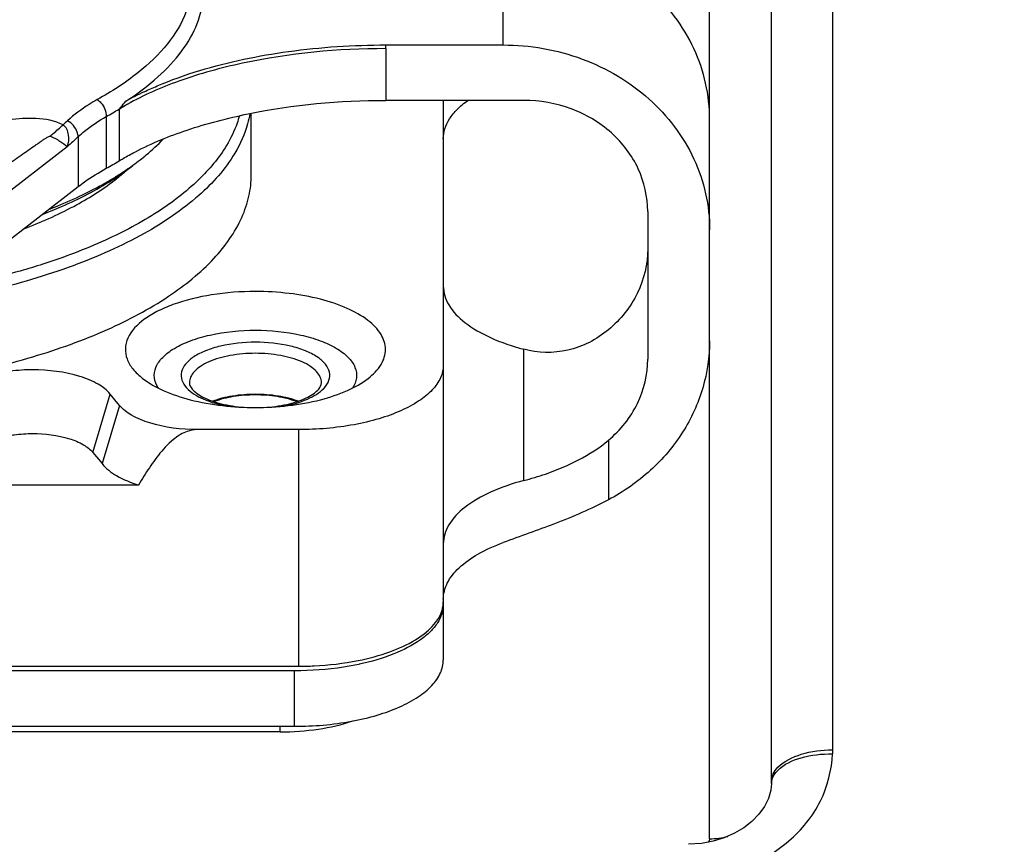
# Model space of a CAD drawing. Header units: millimetres. Extents: x 0 to 420, y 0 to 297.
# Tile 84 of 105: x 201.38 to 208.53, y 230.87 to 236.86. Entities that reach past the tile are written whole.
import ezdxf

# ---------------------------------------------------------------- set-up
doc = ezdxf.new("R2010")
doc.units = ezdxf.units.MM
doc.header["$LTSCALE"] = 23.1
doc.layers.get('0').update_dxf_attribs({"linetype": 'CONTINUOUS'})
doc.layers.add('DIM_PILOTEES', color=7, linetype='CONTINUOUS')
doc.styles.get("Standard").update_dxf_attribs({"font": 'txt', "width": 0.7})
doc.dimstyles.new('DIMSTYLE_4', dxfattribs={"dimtxt": 2.5, "dimasz": 3.5, "dimexe": 2, "dimexo": 0, "dimtad": 1, "dimdec": 0, "dimlfac": 3.333333, "dimdsep": 46, "dimtxsty": 'Standard', "dimblk": '_FILLED', "dimblk1": '_FILLED', "dimblk2": '_FILLED', "dimcen": 0.09, "dimazin": 2, "dimtp": 0.5, "dimtm": 0.5, "dimtfac": 1, "dimtdec": 0, "dimtofl": 0, "dimtmove": 0, "dimatfit": 3, "dimldrblk": '_FILLED', "dimfxl": 0, "dimtolj": 1, "dimarcsym": 0})

# ---------------------------------------------------------------- blocks, each defined once
blk = doc.blocks.new('_FILLED')
at = {"color": 0, "linetype": 'ByBlock'}
blk.add_solid([(0, 0), (-1, 0.1429), (-1, -0.1429)], dxfattribs=at)
blk = doc.blocks.new('*D10')
at = {"layer": 'DIM_PILOTEES', "color": 2, "linetype": 'Continuous'}
for p, q in [((198.7401, 245.1822), (148.7401, 245.1822)), ((150.7401, 245.1822), (150.7401, 221.1085)), ((150.7401, 197.0349), (150.7401, 221.1085)), ((209.3901, 197.0349), (148.7401, 197.0349))]:
    blk.add_line(p, q, dxfattribs=at)
at = {"layer": 'DIM_PILOTEES', "color": 2, "linetype": 'Continuous', "xscale": 3.5, "yscale": 3.5, "zscale": 3.5}
for p, rotation in [((150.7401, 245.1822), 90), ((150.7401, 197.0349), 270)]:
    blk.add_blockref('_FILLED', p, dxfattribs=dict(at, rotation=rotation))
at = {"layer": 'DIM_PILOTEES', "color": 2, "linetype": 'Continuous', "insert": (147.6151, 221.1085), "char_height": 2.5, "width": 8.035714, "attachment_point": 2, "rotation": 90, "line_spacing_factor": 0.9}
blk.add_mtext('{\\ftxt;\\W0.0001;\\H0.0001;\\~}{\\ftxt;\\W2.1428571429;\\H2.5; }{\\ftxt;\\W0.0001;\\H0.0001;\\~}', dxfattribs=at)

msp = doc.modelspace()

# ---------------------------------------------------------------- linework, layer by layer
at = {"color": 7, "linetype": 'Continuous'}
for p, q in [((207.2822, 242.8309), (207.2822, 231.5527)), ((206.8401, 231.3089), (206.8401, 242.1442)), ((206.3901, 230.9061), (206.3901, 239.7334)), ((204.8901, 236.6719), (204.8901, 237.4742)), ((204.038, 236.6719), (204.8901, 236.6719)), ((204.0383, 236.645), (204.0383, 236.2691)), ((205.0401, 236.2691), (204.0383, 236.2691)), ((204.4551, 236.2691), (204.4551, 232.2046)), ((202.0066, 236.1519), (202.0066, 235.7759)), ((202.1002, 236.2062), (202.1002, 235.8303)), ((203.0601, 235.7303), (203.0601, 236.1749)), ((201.8026, 236.0058), (201.8026, 235.6434)), ((201.7231, 235.9319), (200.6508, 235.104)), ((200.6508, 234.7541), (201.8026, 235.6434)), ((205.9401, 235.4634), (205.9401, 234.3892)), ((205.0401, 233.508), (205.0401, 234.4615)), ((201.9083, 233.7129), (202.0352, 234.1363)), ((202.1022, 234.0542), (202.0352, 234.1363)), ((202.1022, 234.0542), (201.9754, 233.6308)), ((203.4051, 233.8783), (202.666, 233.8783)), ((203.4051, 232.1596), (203.4051, 233.8783)), ((205.6551, 233.801), (205.6551, 233.3685)), ((201.9083, 233.7129), (201.9754, 233.6308)), ((202.2415, 233.4754), (197.0276, 233.4754)), ((195.575, 232.1596), (203.4051, 232.1596)), ((203.3751, 232.126), (195.6051, 232.126)), ((203.3751, 231.7232), (203.3751, 232.126)), ((195.6051, 231.7232), (203.3751, 231.7232)), ((203.2701, 231.6825), (203.2701, 231.7232)), ((203.2701, 231.6825), (195.7101, 231.6825)), ((207.2822, 231.5527), (207.2818, 231.523)), ((206.8398, 231.3081), (206.8348, 231.2602))]:
    msp.add_line(p, q, dxfattribs=at)
for points in [[(206.8401, 231.3254), (206.84, 231.3163), (206.8398, 231.308)], [(206.8348, 231.2602), (206.8174, 231.1996), (206.7884, 231.1406), (206.7482, 231.0844), (206.6978, 231.0324), (206.6384, 230.9858), (206.571, 230.9458), (206.4967, 230.913), (206.4164, 230.8883), (206.3308, 230.8724), (206.2369, 230.8661)]]:
    msp.add_lwpolyline(points, dxfattribs=at)
for centre, radius, start, end in [((202.7949, 236.645), 1.2434, 0.00003, 1.23852), ((203.2794, 234.2293), 2.3272, 115.39903, 119.10655), ((200.9195, 238.1416), 2.2671, 301.38353, 303.20048), ((203.0639, 234.6258), 1.8511, 119.29638, 121.37615), ((200.8089, 238.3231), 2.4796, 298.88267, 301.38312), ((206.7891, 230.5898), 7.4993, 132.47666, 132.8096), ((206.8676, 230.4743), 7.5001, 132.47894, 133.30791), ((200.7853, 237.9878), 2.5266, 298.90592, 301.35966), ((201.1227, 237.292), 1.8418, 305.81287, 307.80915), ((201.1588, 236.732), 1.3799, 311.06199, 313.84169), ((200.8864, 237.5221), 2.1692, 302.46816, 302.75045), ((204.2375, 232.6287), 0.2177, 345.59412, 354.47146), ((204.2465, 232.6276), 0.2085, 354.52347, 359.99006), ((203.4467, 234.0228), 1.8913, 282.03225, 282.15036), ((206.3899, 231.4075), 0.5014, 270.0153, 285.32686)]:
    msp.add_arc(centre, radius, start, end, dxfattribs=at)
for points, knots in [([(202.4396, 237.6251), (202.4973, 237.5552), (202.5921, 237.4078), (202.648, 237.1541), (202.5985, 236.8998), (202.5071, 236.7514), (202.451, 236.6811)], [0, 0, 0, 0, 0.264064, 0.501565, 0.738189, 1, 1, 1, 1]), ([(206.3901, 236.1315), (206.3901, 236.2193), (206.3705, 236.3964), (206.2546, 236.7373), (205.9687, 237.1143), (205.4713, 237.4066), (205.0844, 237.4742), (204.8901, 237.4742)], [0, 0, 0, 0, 0.118541, 0.238172, 0.482681, 0.737738, 1, 1, 1, 1]), ([(202.1474, 236.2627), (202.2295, 236.3156), (202.3779, 236.4254), (202.5575, 236.6155), (202.6752, 236.8181), (202.7093, 236.9628), (202.7138, 237.0324)], [0, 0, 0, 0, 0.296552, 0.557477, 0.788278, 1, 1, 1, 1]), ([(202.451, 236.6811), (202.3879, 236.6021), (202.2281, 236.4503), (202.0437, 236.3319), (201.9412, 236.2753)], [0, 0, 0, 0, 0.463351, 1, 1, 1, 1]), ([(202.6854, 236.4859), (202.8958, 236.5498), (203.3448, 236.6423), (203.8016, 236.6719), (204.038, 236.6719)], [0, 0, 0, 0, 0.481783, 1, 1, 1, 1]), ([(204.8901, 236.6719), (205.0844, 236.6719), (205.4708, 236.6048), (205.8098, 236.4048), (205.9506, 236.2787)], [0, 0, 0, 0, 0.506961, 1, 1, 1, 1]), ([(204.0383, 236.645), (203.6892, 236.645), (203.1772, 236.5976), (202.5524, 236.4266), (202.278, 236.3075), (202.1582, 236.2401)], [0, 0, 0, 0, 0.539889, 0.787372, 1, 1, 1, 1]), ([(202.2812, 236.3316), (202.3122, 236.3463), (202.4438, 236.4055), (202.5801, 236.454), (202.6854, 236.4859)], [0, 0, 0, 0, 0.237576, 1, 1, 1, 1]), ([(201.9412, 236.2753), (201.9212, 236.2642), (201.8448, 236.2192), (201.7734, 236.1654), (201.7249, 236.121)], [0, 0, 0, 0, 0.257749, 1, 1, 1, 1]), ([(201.9412, 236.2753), (201.9507, 236.2688), (201.9857, 236.2364), (202.0066, 236.1878), (202.0066, 236.1519)], [0, 0, 0, 0, 0.242868, 1, 1, 1, 1]), ([(202.1002, 236.2062), (202.1043, 236.2106), (202.1209, 236.2287), (202.1363, 236.2478), (202.1474, 236.2627)], [0, 0, 0, 0, 0.244541, 1, 1, 1, 1]), ([(202.2179, 235.8965), (202.3385, 235.959), (202.6072, 236.0682), (203.2122, 236.2252), (203.7028, 236.2691), (204.0383, 236.2691)], [0, 0, 0, 0, 0.217779, 0.462485, 1, 1, 1, 1]), ([(204.4551, 235.9889), (204.4551, 236.0137), (204.4634, 236.0653), (204.4993, 236.139), (204.5569, 236.2087), (204.6058, 236.2494), (204.6329, 236.2691)], [0, 0, 0, 0, 0.216258, 0.448173, 0.707134, 1, 1, 1, 1]), ([(205.9401, 235.4634), (205.9401, 235.5687), (205.8912, 235.7853), (205.6873, 236.0528), (205.3888, 236.2286), (205.1567, 236.2691), (205.0401, 236.2691)], [0, 0, 0, 0, 0.237111, 0.481955, 0.737361, 1, 1, 1, 1]), ([(205.9506, 236.2787), (206.0856, 236.1579), (206.309, 235.8654), (206.3901, 235.5046), (206.3901, 235.3291)], [0, 0, 0, 0, 0.508043, 1, 1, 1, 1]), ([(201.8026, 236.0058), (201.8176, 236.0196), (201.881, 236.0745), (201.9512, 236.1213), (202.0066, 236.1519)], [0, 0, 0, 0, 0.24398, 1, 1, 1, 1]), ([(202.9739, 236.1574), (202.9689, 236.1392), (202.9453, 236.0644), (202.9107, 235.9933), (202.8801, 235.9424)], [0, 0, 0, 0, 0.242108, 1, 1, 1, 1]), ([(203.0496, 236.1726), (203.0454, 236.1482), (203.0229, 236.0477), (202.9801, 235.9522), (202.9401, 235.8852)], [0, 0, 0, 0, 0.24115, 1, 1, 1, 1]), ([(201.6928, 236.0914), (201.6334, 236.1235), (201.4965, 236.145), (201.3015, 236.132), (201.1125, 236.1018), (200.99, 236.074), (200.9295, 236.059)], [0, 0, 0, 0, 0.261345, 0.514124, 0.758905, 1, 1, 1, 1]), ([(201.5968, 236.0099), (201.6048, 236.0163), (201.6374, 236.0427), (201.6691, 236.0702), (201.6928, 236.0914)], [0, 0, 0, 0, 0.24202, 1, 1, 1, 1]), ([(201.7231, 235.9319), (201.7328, 235.9595), (201.7423, 236.0173), (201.7152, 236.0754), (201.6928, 236.0914)], [0, 0, 0, 0, 0.515121, 1, 1, 1, 1]), ([(201.8026, 236.0058), (201.8021, 236.0168), (201.7919, 236.0636), (201.757, 236.1039), (201.7249, 236.1209)], [0, 0, 0, 0, 0.232763, 1, 1, 1, 1]), ([(201.2215, 235.7522), (201.2585, 235.7789), (201.3136, 235.8187), (201.3865, 235.8707), (201.4393, 235.908), (201.4821, 235.9379), (201.5148, 235.9604), (201.5375, 235.9757), (201.5579, 235.989), (201.5754, 236.0004), (201.5873, 236.0062), (201.5946, 236.0108), (201.5968, 236.0099)], [0, 0, 0, 0, 0.300455, 0.447049, 0.589577, 0.726064, 0.790315, 0.850746, 0.90589, 0.951978, 0.984694, 1, 1, 1, 1]), ([(201.5968, 236.0099), (201.6219, 236.0004), (201.6663, 235.9775), (201.7072, 235.9482), (201.7231, 235.9319)], [0, 0, 0, 0, 0.540212, 1, 1, 1, 1]), ([(202.8801, 235.9424), (202.8245, 235.8501), (202.672, 235.6697), (202.37, 235.4406), (201.9876, 235.238), (201.7007, 235.1298), (201.5467, 235.0801)], [0, 0, 0, 0, 0.199795, 0.432388, 0.699795, 1, 1, 1, 1]), ([(202.2518, 235.8368), (202.2672, 235.8488), (202.3256, 235.8957), (202.3808, 235.9467), (202.4191, 235.9868)], [0, 0, 0, 0, 0.260127, 1, 1, 1, 1]), ([(202.9401, 235.8852), (202.8713, 235.7699), (202.6698, 235.5462), (202.2651, 235.2759), (201.7486, 235.0476), (201.3621, 234.9353), (201.155, 234.8866)], [0, 0, 0, 0, 0.19269, 0.423902, 0.694612, 1, 1, 1, 1]), ([(202.1002, 235.8303), (202.1095, 235.836), (202.1482, 235.8591), (202.1877, 235.8808), (202.2179, 235.8965)], [0, 0, 0, 0, 0.244161, 1, 1, 1, 1]), ([(202.0582, 235.7044), (202.0706, 235.7119), (202.1189, 235.7419), (202.1661, 235.7736), (202.2004, 235.7984)], [0, 0, 0, 0, 0.256276, 1, 1, 1, 1]), ([(202.0599, 235.6978), (202.0722, 235.7057), (202.1199, 235.7371), (202.1663, 235.7704), (202.1998, 235.7964)], [0, 0, 0, 0, 0.256759, 1, 1, 1, 1]), ([(199.4901, 234.139), (199.7225, 234.139), (200.1804, 234.1588), (200.8446, 234.2472), (201.4579, 234.3906), (201.9979, 234.5837), (202.4452, 234.8199), (202.7852, 235.0915), (202.9747, 235.3547), (203.048, 235.5711), (203.0601, 235.678), (203.0601, 235.7303)], [0, 0, 0, 0, 0.16603, 0.326964, 0.478066, 0.61525, 0.735569, 0.837868, 0.923858, 0.962638, 1, 1, 1, 1]), ([(201.8026, 235.6434), (201.8179, 235.6552), (201.8832, 235.7034), (201.9525, 235.7461), (202.0066, 235.7759)], [0, 0, 0, 0, 0.238138, 1, 1, 1, 1]), ([(202.0657, 235.6888), (202.0734, 235.6948), (202.1036, 235.7186), (202.1328, 235.7435), (202.154, 235.7627)], [0, 0, 0, 0, 0.255281, 1, 1, 1, 1]), ([(201.4046, 235.3359), (201.5295, 235.3828), (201.7595, 235.4837), (201.9732, 235.617), (202.0657, 235.6888)], [0, 0, 0, 0, 0.532489, 1, 1, 1, 1]), ([(201.5418, 235.4407), (201.5889, 235.4588), (201.7642, 235.5306), (201.9337, 235.6174), (202.0509, 235.692)], [0, 0, 0, 0, 0.266435, 1, 1, 1, 1]), ([(201.8337, 235.5831), (201.8535, 235.5927), (201.9297, 235.6304), (202.0042, 235.6717), (202.0582, 235.7044)], [0, 0, 0, 0, 0.257909, 1, 1, 1, 1]), ([(201.5901, 235.4776), (201.6113, 235.4859), (201.6935, 235.5187), (201.7744, 235.5545), (201.8337, 235.5831)], [0, 0, 0, 0, 0.256604, 1, 1, 1, 1]), ([(205.9401, 235.1915), (205.9401, 235.0819), (205.887, 234.8559), (205.7421, 234.6762), (205.6551, 234.6033)], [0, 0, 0, 0, 0.491392, 1, 1, 1, 1]), ([(201.5467, 235.0801), (201.4917, 235.0624), (201.2617, 234.9928), (201.0272, 234.9388), (200.8479, 234.9052)], [0, 0, 0, 0, 0.240701, 1, 1, 1, 1]), ([(203.0901, 234.8812), (202.9836, 234.8812), (202.7803, 234.8661), (202.5402, 234.8091), (202.3776, 234.7398), (202.2592, 234.6687), (202.1874, 234.5963), (202.1633, 234.5422)], [0, 0, 0, 0, 0.311485, 0.594314, 0.717769, 0.826633, 1, 1, 1, 1]), ([(203.9095, 234.2502), (203.9459, 234.2784), (204.0075, 234.3385), (204.0477, 234.4608), (204.0064, 234.5828), (203.9025, 234.6839), (203.7499, 234.768), (203.5553, 234.8319), (203.3306, 234.8721), (203.1717, 234.8812), (203.0901, 234.8812)], [0, 0, 0, 0, 0.101623, 0.185004, 0.26852, 0.370446, 0.49804, 0.649955, 0.820116, 1, 1, 1, 1]), ([(204.4551, 234.9208), (204.4551, 234.8734), (204.4898, 234.7678), (204.618, 234.6406), (204.807, 234.5342), (204.9572, 234.4835), (205.0401, 234.4615)], [0, 0, 0, 0, 0.180454, 0.399714, 0.673665, 1, 1, 1, 1]), ([(202.3847, 234.1799), (202.3701, 234.2022), (202.3488, 234.2525), (202.3621, 234.3367), (202.4177, 234.4113), (202.506, 234.4755), (202.6236, 234.5289), (202.8192, 234.5843), (202.9798, 234.5996), (203.0901, 234.5996)], [0, 0, 0, 0, 0.083338, 0.162922, 0.254348, 0.366562, 0.501247, 0.655614, 1, 1, 1, 1]), ([(203.0901, 234.5996), (203.2003, 234.5996), (203.361, 234.5843), (203.5565, 234.5288), (203.6741, 234.4755), (203.7625, 234.4113), (203.8181, 234.3366), (203.8313, 234.2524), (203.81, 234.2021), (203.7954, 234.1798)], [0, 0, 0, 0, 0.344394, 0.498757, 0.633435, 0.745641, 0.83706, 0.916644, 1, 1, 1, 1]), ([(205.6551, 234.6033), (205.5705, 234.5325), (205.3695, 234.428), (205.1429, 234.4341), (205.0401, 234.4615)], [0, 0, 0, 0, 0.509066, 1, 1, 1, 1]), ([(202.1633, 234.5422), (202.1528, 234.5187), (202.1397, 234.4676), (202.1537, 234.3874), (202.1996, 234.3123), (202.2447, 234.2703), (202.2706, 234.2502)], [0, 0, 0, 0, 0.229411, 0.45611, 0.707018, 1, 1, 1, 1]), ([(203.0901, 234.5127), (203.0049, 234.5127), (202.8812, 234.5004), (202.7323, 234.4554), (202.6452, 234.4124), (202.5824, 234.3609), (202.5475, 234.3), (202.5507, 234.2335), (202.575, 234.1976), (202.5899, 234.1812)], [0, 0, 0, 0, 0.347764, 0.501684, 0.633876, 0.741973, 0.829628, 0.909676, 1, 1, 1, 1]), ([(203.5885, 234.1794), (203.6038, 234.1957), (203.6287, 234.2316), (203.6331, 234.2984), (203.5988, 234.3598), (203.5362, 234.4117), (203.449, 234.4549), (203.2997, 234.5003), (203.1755, 234.5127), (203.0901, 234.5127)], [0, 0, 0, 0, 0.090952, 0.171114, 0.258482, 0.366226, 0.498185, 0.652035, 1, 1, 1, 1]), ([(206.3901, 234.5235), (206.3901, 234.4077), (206.3557, 234.173), (206.2055, 233.8474), (205.9681, 233.5682), (205.7647, 233.4267), (205.6551, 233.3685)], [0, 0, 0, 0, 0.242183, 0.4881, 0.740415, 1, 1, 1, 1]), ([(203.0901, 234.4322), (203.0286, 234.4322), (202.9128, 234.4225), (202.7781, 234.3856), (202.6927, 234.3407), (202.647, 234.3041), (202.6174, 234.2632), (202.6101, 234.2325), (202.6101, 234.2183)], [0, 0, 0, 0, 0.327063, 0.615197, 0.735666, 0.838088, 0.924189, 1, 1, 1, 1]), ([(203.5701, 234.2183), (203.5701, 234.2325), (203.5628, 234.2632), (203.5331, 234.3041), (203.4874, 234.3407), (203.402, 234.3856), (203.2673, 234.4225), (203.1515, 234.4322), (203.0901, 234.4322)], [0, 0, 0, 0, 0.075811, 0.161912, 0.264334, 0.384803, 0.672937, 1, 1, 1, 1]), ([(205.6551, 233.801), (205.7421, 233.8739), (205.887, 234.0536), (205.9401, 234.2795), (205.9401, 234.3892)], [0, 0, 0, 0, 0.508608, 1, 1, 1, 1]), ([(201.4714, 234.3123), (201.4519, 234.3123), (201.3756, 234.3107), (201.2994, 234.3025), (201.2434, 234.2923)], [0, 0, 0, 0, 0.254903, 1, 1, 1, 1]), ([(202.0352, 234.1363), (202.0113, 234.1656), (201.9408, 234.2178), (201.7533, 234.2929), (201.5872, 234.3123), (201.4714, 234.3123)], [0, 0, 0, 0, 0.187311, 0.424658, 1, 1, 1, 1]), ([(204.4551, 234.3463), (204.4551, 234.3151), (204.4391, 234.248), (204.3742, 234.1585), (204.2742, 234.0785), (204.1426, 234.0091), (203.9838, 233.9523), (203.737, 233.8946), (203.5395, 233.8783), (203.4051, 233.8783)], [0, 0, 0, 0, 0.075767, 0.161836, 0.26421, 0.384619, 0.521909, 0.673109, 1, 1, 1, 1]), ([(202.2706, 234.2502), (202.3164, 234.2147), (202.4288, 234.1525), (202.7011, 234.0629), (202.9311, 234.0387), (203.0901, 234.0387)], [0, 0, 0, 0, 0.202603, 0.444098, 1, 1, 1, 1]), ([(202.6101, 234.2183), (202.6101, 234.2016), (202.6274, 234.172), (202.6643, 234.1397), (202.7334, 234.0983), (202.8498, 234.0596), (202.9522, 234.0445), (203.0081, 234.0405)], [0, 0, 0, 0, 0.109459, 0.203412, 0.32461, 0.632984, 1, 1, 1, 1]), ([(203.0901, 234.0387), (203.249, 234.0387), (203.4791, 234.0629), (203.7513, 234.1525), (203.8637, 234.2147), (203.9095, 234.2502)], [0, 0, 0, 0, 0.555899, 0.797392, 1, 1, 1, 1]), ([(203.1721, 234.0405), (203.2279, 234.0445), (203.3304, 234.0596), (203.4467, 234.0983), (203.5158, 234.1397), (203.5527, 234.172), (203.5701, 234.2016), (203.5701, 234.2183)], [0, 0, 0, 0, 0.367013, 0.675389, 0.796586, 0.890541, 1, 1, 1, 1]), ([(202.5899, 234.1812), (202.6224, 234.1457), (202.7217, 234.0878), (202.8294, 234.0591), (202.8914, 234.0482)], [0, 0, 0, 0, 0.433591, 1, 1, 1, 1]), ([(203.289, 234.0482), (203.3504, 234.059), (203.4572, 234.0875), (203.5558, 234.1444), (203.5885, 234.1794)], [0, 0, 0, 0, 0.565386, 1, 1, 1, 1]), ([(202.7778, 234.0853), (202.8247, 234.1033), (202.9283, 234.1288), (203.0344, 234.1368), (203.0901, 234.1368)], [0, 0, 0, 0, 0.474335, 1, 1, 1, 1]), ([(203.0901, 234.1301), (203.0367, 234.1301), (202.9349, 234.1225), (202.8355, 234.0983), (202.7903, 234.0813)], [0, 0, 0, 0, 0.52513, 1, 1, 1, 1]), ([(203.0901, 234.1368), (203.1457, 234.1368), (203.2518, 234.1288), (203.3554, 234.1033), (203.4023, 234.0853)], [0, 0, 0, 0, 0.525668, 1, 1, 1, 1]), ([(203.3898, 234.0813), (203.3447, 234.0983), (203.2452, 234.1225), (203.1434, 234.1301), (203.0901, 234.1301)], [0, 0, 0, 0, 0.474884, 1, 1, 1, 1]), ([(202.666, 233.8783), (202.5502, 233.8783), (202.3841, 233.8977), (202.1966, 233.9728), (202.1261, 234.025), (202.1022, 234.0542)], [0, 0, 0, 0, 0.575342, 0.812689, 1, 1, 1, 1]), ([(202.666, 233.8783), (202.5656, 233.8783), (202.4328, 233.7613), (202.3189, 233.6034), (202.2663, 233.5182), (202.2415, 233.4754)], [0, 0, 0, 0, 0.50298, 0.752513, 1, 1, 1, 1]), ([(201.2947, 233.8338), (201.3089, 233.8364), (201.3673, 233.8456), (201.4266, 233.8493), (201.4714, 233.8493)], [0, 0, 0, 0, 0.243441, 1, 1, 1, 1]), ([(201.4714, 233.8493), (201.5611, 233.8493), (201.6898, 233.8342), (201.8352, 233.7761), (201.8898, 233.7356), (201.9083, 233.7129)], [0, 0, 0, 0, 0.575342, 0.812689, 1, 1, 1, 1]), ([(205.0401, 233.508), (205.093, 233.5221), (205.3108, 233.5872), (205.5223, 233.6898), (205.6551, 233.801)], [0, 0, 0, 0, 0.24022, 1, 1, 1, 1]), ([(201.9754, 233.6308), (202.0043, 233.5954), (202.0896, 233.5319), (202.1863, 233.4929), (202.2415, 233.4754)], [0, 0, 0, 0, 0.441376, 1, 1, 1, 1]), ([(205.0401, 233.508), (204.9572, 233.4859), (204.807, 233.4352), (204.618, 233.3288), (204.4898, 233.2016), (204.4551, 233.0961), (204.4551, 233.0487)], [0, 0, 0, 0, 0.326335, 0.600286, 0.819546, 1, 1, 1, 1]), ([(205.6551, 233.3685), (205.5285, 233.3013), (205.2747, 233.1923), (205.014, 233.1037), (204.8901, 233.058)], [0, 0, 0, 0, 0.520203, 1, 1, 1, 1]), ([(204.4551, 232.6459), (204.4551, 232.6859), (204.4788, 232.7733), (204.572, 232.8859), (204.7132, 232.9841), (204.827, 233.0347), (204.8901, 233.058)], [0, 0, 0, 0, 0.190165, 0.411704, 0.680877, 1, 1, 1, 1]), ([(203.8361, 232.2008), (203.9142, 232.2165), (204.0591, 232.2555), (204.2816, 232.3537), (204.4238, 232.4788), (204.4483, 232.5745)], [0, 0, 0, 0, 0.322376, 0.600225, 1, 1, 1, 1]), ([(204.4551, 232.6074), (204.4551, 232.5847), (204.4473, 232.5374), (204.4139, 232.4701), (204.3603, 232.4064), (204.258, 232.3229), (204.0849, 232.2366), (203.93, 232.1923), (203.8447, 232.1739)], [0, 0, 0, 0, 0.085329, 0.177024, 0.279678, 0.396031, 0.671911, 1, 1, 1, 1]), ([(203.3751, 231.7232), (203.5134, 231.7232), (203.7165, 231.74), (203.9704, 231.7993), (204.1337, 231.8577), (204.2691, 231.9291), (204.3719, 232.0115), (204.4386, 232.1035), (204.4551, 232.1725), (204.4551, 232.2046)], [0, 0, 0, 0, 0.326891, 0.478091, 0.615381, 0.73579, 0.838164, 0.924233, 1, 1, 1, 1]), ([(203.8409, 232.1731), (203.804, 232.1652), (203.6503, 232.1372), (203.4936, 232.126), (203.3751, 232.126)], [0, 0, 0, 0, 0.241384, 1, 1, 1, 1]), ([(203.4051, 232.1596), (203.442, 232.1596), (203.5864, 232.163), (203.7307, 232.1797), (203.8361, 232.2008)], [0, 0, 0, 0, 0.255621, 1, 1, 1, 1]), ([(203.2701, 231.6825), (203.3632, 231.6825), (203.5418, 231.6951), (203.717, 231.7345), (203.7978, 231.762)], [0, 0, 0, 0, 0.521663, 1, 1, 1, 1]), ([(206.2322, 230.6253), (206.366, 230.6262), (206.6318, 230.6722), (206.976, 230.8672), (207.2157, 231.1632), (207.2788, 231.4055), (207.2818, 231.523)], [0, 0, 0, 0, 0.26493, 0.522501, 0.767257, 1, 1, 1, 1]), ([(206.8846, 231.4026), (206.9296, 231.4485), (207.0651, 231.5084), (207.2054, 231.5238), (207.2818, 231.523)], [0, 0, 0, 0, 0.456589, 1, 1, 1, 1]), ([(206.8869, 231.4263), (206.9321, 231.4722), (207.0661, 231.5338), (207.2061, 231.552), (207.2822, 231.5527)], [0, 0, 0, 0, 0.458316, 1, 1, 1, 1]), ([(206.8456, 231.3608), (206.8473, 231.3664), (206.8567, 231.3907), (206.8728, 231.412), (206.8869, 231.4263)], [0, 0, 0, 0, 0.226438, 1, 1, 1, 1]), ([(206.8398, 231.3081), (206.84, 231.3133), (206.8421, 231.3354), (206.8507, 231.3567), (206.8596, 231.3712)], [0, 0, 0, 0, 0.234318, 1, 1, 1, 1])]:
    msp.add_open_spline(points, degree=3, knots=knots, dxfattribs=at)
for points in [[(206.8401, 231.3254), (206.8401, 231.3374), (206.842, 231.3494), (206.8456, 231.3608)], [(206.8596, 231.3712), (206.8666, 231.3826), (206.8752, 231.3931), (206.8846, 231.4026)], [(206.3901, 230.9061), (206.3901, 230.8971), (206.3854, 230.8881), (206.3794, 230.8814)]]:
    msp.add_open_spline(points, degree=3, dxfattribs=at)

# ---------------------------------------------------------------- dimensions: what is measured, and where the dimension line sits
at = {"layer": 'DIM_PILOTEES', "color": 2, "linetype": 'Continuous'}
dim = msp.add_linear_dim(base=(150.7401, 245.1822), p1=(209.3901, 197.0349), p2=(198.7401, 245.1822), angle=90, text='{\\ftxt;\\W0.0001;\\H0.0001;\\~}{\\ftxt;\\W2.1428571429;\\H2.5; }{\\ftxt;\\W0.0001;\\H0.0001;\\~}', dimstyle='DIMSTYLE_4', dxfattribs=at)
dim.commit()
dim.dimension.update_dxf_attribs({"geometry": '*D10', "text_midpoint": (150.7401, 220.7514), "dimtype": 160})

doc.saveas('drawing.dxf')
